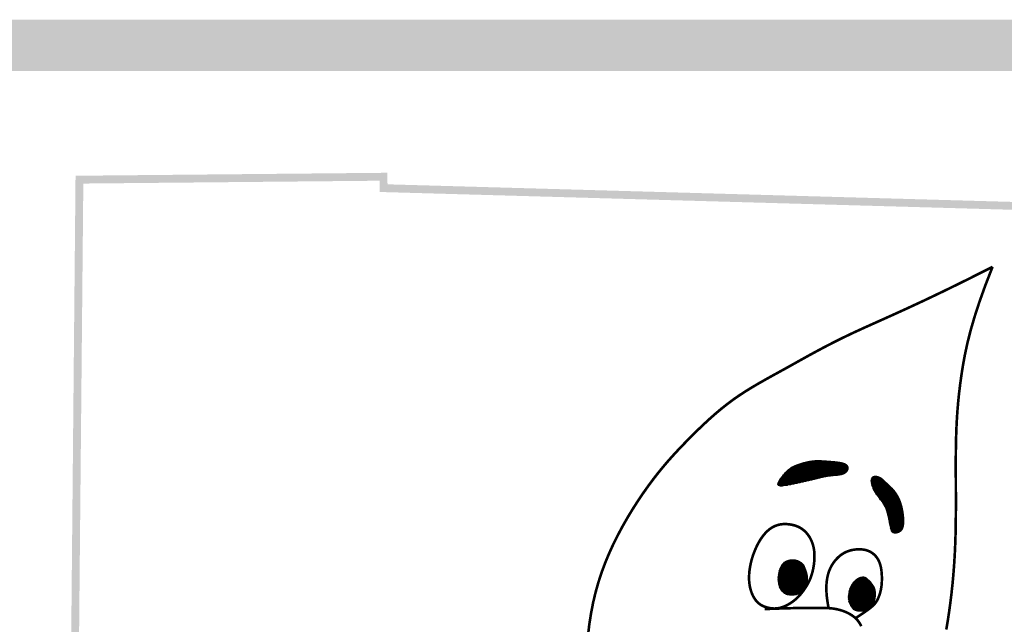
# Model space of a CAD drawing. Header units: feet. Extents: x -0.2 to 9, y 0.5 to 11.5.
# Tile 163 of 174: x 7.143 to 7.835, y 2.296 to 2.721. Entities that reach past the tile are written whole.
import ezdxf

# ---------------------------------------------------------------- set-up
doc = ezdxf.new("R2010")
doc.units = ezdxf.units.FT
doc.header["$MEASUREMENT"] = 0
for name, color, linetype in [('BELMONT-BORDER', 7, 'CONTINUOUS'), ('BORDER', 7, 'CONTINUOUS'), ('FACE', 7, 'CONTINUOUS')]:
    doc.layers.add(name, color=color, linetype=linetype)
pattern_1 = [(0, (6.0982266, 0.11635864), (0, 0.00046059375), []), (60, (6.0982266, 0.11635864), (-0.00039888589, 0.000230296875), []), (120, (6.0982266, 0.11635864), (-0.00039888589, -0.000230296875), [])]

msp = doc.modelspace()

# ---------------------------------------------------------------- hatches: boundary and pattern name
at = {"layer": 'FACE', "linetype": 'Continuous'}
h = msp.add_hatch(dxfattribs=at)
h.set_pattern_fill('NET3', color=256, scale=0.003685, style=0)
h.set_pattern_definition(pattern_1)
h.paths.add_polyline_path([(7.76458, 2.37262), (7.76442, 2.37397), (7.76422, 2.37528), (7.76398, 2.37657), (7.76372, 2.37783), (7.76343, 2.37904), (7.7631, 2.38022), (7.76275, 2.38136), (7.76238, 2.38245), (7.76197, 2.38349), (7.76154, 2.38449), (7.76108, 2.38546), (7.76058, 2.38639), (7.76003, 2.3873), (7.75944, 2.38819), (7.7588, 2.38907), (7.7581, 2.38995), (7.75735, 2.39082), (7.75655, 2.39168), (7.75572, 2.39253), (7.75488, 2.39336), (7.75405, 2.39415), (7.75324, 2.39491), (7.75248, 2.39562), (7.75176, 2.39628), (7.75112, 2.39688), (7.75053, 2.39742), (7.74998, 2.39791), (7.74947, 2.39835), (7.74896, 2.39874), (7.74845, 2.39908), (7.74792, 2.39938), (7.74736, 2.39964), (7.74676, 2.39986), (7.74613, 2.40004), (7.74548, 2.40016), (7.74484, 2.40021), (7.74423, 2.40018), (7.74365, 2.40006), (7.74314, 2.39984), (7.74271, 2.39951), (7.74237, 2.39906), (7.74212, 2.39851), (7.74197, 2.39786), (7.7419, 2.39713), (7.74192, 2.39634), (7.74202, 2.39549), (7.7422, 2.3946), (7.74245, 2.39369), (7.74278, 2.39276), (7.74317, 2.39183), (7.74361, 2.3909), (7.7441, 2.38997), (7.74463, 2.38906), (7.74518, 2.38816), (7.74575, 2.38729), (7.74634, 2.38645), (7.74692, 2.38564), (7.74749, 2.38487), (7.74806, 2.38412), (7.74862, 2.38339), (7.74915, 2.38269), (7.74967, 2.38199), (7.75015, 2.38131), (7.75061, 2.38063), (7.75103, 2.37995), (7.75141, 2.37925), (7.75177, 2.37853), (7.75211, 2.37775), (7.75243, 2.37692), (7.75274, 2.37601), (7.75303, 2.37501), (7.75333, 2.37391), (7.75362, 2.37269), (7.75391, 2.37139), (7.7542, 2.37003), (7.75448, 2.36867), (7.75475, 2.36733), (7.75502, 2.36605), (7.75528, 2.36487), (7.75553, 2.36382), (7.75577, 2.36293), (7.75601, 2.3622), (7.75627, 2.36161), (7.75655, 2.36115), (7.75688, 2.36081), (7.75726, 2.36057), (7.75771, 2.36041), (7.75825, 2.36033), (7.75888, 2.36031), (7.75957, 2.36037), (7.76031, 2.36051), (7.76106, 2.36075), (7.7618, 2.3611), (7.7625, 2.36157), (7.76314, 2.36217), (7.76368, 2.36292), (7.76411, 2.36382), (7.76442, 2.36485), (7.76464, 2.366), (7.76476, 2.36724), (7.76481, 2.36854), (7.76479, 2.36989), (7.76471, 2.37125)])
h.paths.add_polyline_path([(7.68955, 2.39534), (7.69134, 2.39573), (7.6931, 2.39612), (7.69484, 2.3965), (7.69653, 2.39688), (7.69818, 2.39725), (7.69977, 2.39762), (7.7013, 2.39798), (7.70274, 2.39832), (7.70411, 2.39866), (7.70541, 2.39898), (7.70665, 2.39928), (7.70787, 2.39956), (7.70906, 2.39981), (7.71025, 2.40004), (7.71146, 2.40023), (7.7127, 2.4004), (7.71398, 2.40053), (7.71529, 2.40064), (7.7166, 2.40075), (7.71789, 2.40087), (7.71914, 2.40102), (7.72032, 2.40122), (7.72142, 2.40148), (7.7224, 2.40183), (7.72325, 2.40226), (7.72398, 2.40277), (7.72457, 2.40335), (7.72503, 2.40396), (7.72537, 2.4046), (7.72558, 2.40525), (7.72567, 2.40588), (7.72563, 2.40648), (7.72547, 2.40704), (7.72519, 2.40755), (7.72479, 2.40802), (7.72427, 2.40844), (7.72363, 2.40882), (7.72286, 2.40916), (7.72198, 2.40945), (7.72097, 2.40972), (7.71985, 2.40994), (7.71863, 2.41013), (7.71733, 2.4103), (7.71598, 2.41044), (7.71459, 2.41056), (7.71321, 2.41068), (7.71183, 2.41078), (7.7105, 2.41087), (7.70921, 2.41097), (7.70798, 2.41106), (7.70678, 2.41113), (7.7056, 2.41118), (7.70442, 2.4112), (7.70324, 2.41118), (7.70203, 2.41111), (7.7008, 2.411), (7.69951, 2.41082), (7.6982, 2.41059), (7.69687, 2.41032), (7.69554, 2.41001), (7.69423, 2.40967), (7.69296, 2.4093), (7.69173, 2.40892), (7.69058, 2.40853), (7.6895, 2.40814), (7.6885, 2.40774), (7.68756, 2.40732), (7.68667, 2.40687), (7.68581, 2.40637), (7.68498, 2.40582), (7.68416, 2.40521), (7.68334, 2.40452), (7.68251, 2.40375), (7.68168, 2.40292), (7.68087, 2.40204), (7.68007, 2.40112), (7.67932, 2.4002), (7.67861, 2.39928), (7.67797, 2.39839), (7.67739, 2.39753), (7.67691, 2.39674), (7.67652, 2.39602), (7.67627, 2.39537), (7.67617, 2.3948), (7.67623, 2.39433), (7.67649, 2.39395), (7.67695, 2.39368), (7.67765, 2.39352), (7.6786, 2.39349), (7.67977, 2.39355), (7.68112, 2.39371), (7.68263, 2.39395), (7.68426, 2.39424), (7.68598, 2.39458), (7.68776, 2.39496)])
h = msp.add_hatch(dxfattribs=at)
h.set_pattern_fill('NET3', color=256, scale=0.003685, style=0)
h.set_pattern_definition(pattern_1)
h.paths.add_polyline_path([(7.69438, 2.33791), (7.6947, 2.33716), (7.69503, 2.33638), (7.69535, 2.33559), (7.69566, 2.33479), (7.69595, 2.33399), (7.69621, 2.33321), (7.69645, 2.33244), (7.69665, 2.33171), (7.6968, 2.33102), (7.69692, 2.33037), (7.697, 2.32976), (7.69705, 2.32918), (7.69708, 2.32864), (7.69708, 2.32814), (7.69708, 2.32766), (7.69706, 2.32722), (7.69704, 2.3268), (7.69701, 2.32641), (7.69697, 2.32604), (7.69693, 2.32568), (7.69686, 2.32534), (7.69679, 2.32499), (7.6967, 2.32465), (7.69659, 2.32431), (7.69647, 2.32395), (7.69632, 2.32359), (7.69617, 2.32322), (7.696, 2.32285), (7.69582, 2.32248), (7.69563, 2.32211), (7.69544, 2.32175), (7.69524, 2.3214), (7.69505, 2.32105), (7.69485, 2.32072), (7.69466, 2.3204), (7.69447, 2.3201), (7.69428, 2.31982), (7.69409, 2.31957), (7.69391, 2.31935), (7.69372, 2.31915), (7.69355, 2.31899), (7.69337, 2.31886), (7.6932, 2.31874), (7.69302, 2.31864), (7.69283, 2.31855), (7.69263, 2.31846), (7.69242, 2.31836), (7.6922, 2.31825), (7.69195, 2.31813), (7.69168, 2.31799), (7.69139, 2.31784), (7.69106, 2.31768), (7.6907, 2.31752), (7.6903, 2.31737), (7.68985, 2.31722), (7.68935, 2.31707), (7.6888, 2.31695), (7.68821, 2.31684), (7.68758, 2.31675), (7.68691, 2.31669), (7.68623, 2.31666), (7.68554, 2.31666), (7.68484, 2.3167), (7.68414, 2.31678), (7.68346, 2.3169), (7.68279, 2.31707), (7.68215, 2.31729), (7.68152, 2.31755), (7.68092, 2.31788), (7.68035, 2.31826), (7.67981, 2.31869), (7.67931, 2.31919), (7.67884, 2.31974), (7.67841, 2.32036), (7.67802, 2.32102), (7.67767, 2.32174), (7.67736, 2.3225), (7.6771, 2.32329), (7.67688, 2.32412), (7.67671, 2.32498), (7.67658, 2.32586), (7.6765, 2.32676), (7.67647, 2.32768), (7.67647, 2.3286), (7.67652, 2.32952), (7.6766, 2.33043), (7.67671, 2.33133), (7.67686, 2.33222), (7.67705, 2.33308), (7.67726, 2.33391), (7.67751, 2.33471), (7.67779, 2.33548), (7.6781, 2.33621), (7.67845, 2.33691), (7.67883, 2.33756), (7.67925, 2.33817), (7.6797, 2.33872), (7.6802, 2.33923), (7.68075, 2.33969), (7.68135, 2.34011), (7.68202, 2.34047), (7.68276, 2.34079), (7.68358, 2.34105), (7.68448, 2.34127), (7.68547, 2.34144), (7.68655, 2.34151), (7.6877, 2.34146), (7.68892, 2.34124), (7.69021, 2.34082), (7.69155, 2.34015), (7.69294, 2.33919)])
edge = h.paths.add_edge_path()
edge.add_line((7.72583, 2.31373), (7.72586, 2.31441))
edge.add_line((7.72586, 2.31441), (7.72588, 2.315))
edge.add_line((7.72588, 2.315), (7.72591, 2.31551))
edge.add_line((7.72591, 2.31551), (7.72594, 2.31595))
edge.add_line((7.72594, 2.31595), (7.72597, 2.31633))
edge.add_line((7.72597, 2.31633), (7.726, 2.31666))
edge.add_line((7.726, 2.31666), (7.72603, 2.31696))
edge.add_line((7.72603, 2.31696), (7.72606, 2.31723))
edge.add_line((7.72606, 2.31723), (7.72609, 2.31749))
edge.add_line((7.72609, 2.31749), (7.72613, 2.31772))
edge.add_line((7.72613, 2.31772), (7.72616, 2.31795))
edge.add_line((7.72616, 2.31795), (7.7262, 2.31816))
edge.add_line((7.7262, 2.31816), (7.72623, 2.31837))
edge.add_line((7.72623, 2.31837), (7.72627, 2.31856))
edge.add_line((7.72627, 2.31856), (7.7263, 2.31875))
edge.add_line((7.7263, 2.31875), (7.72634, 2.31894))
edge.add_line((7.72634, 2.31894), (7.72638, 2.31913))
edge.add_line((7.72638, 2.31913), (7.72642, 2.31931))
edge.add_line((7.72642, 2.31931), (7.72646, 2.31949))
edge.add_line((7.72646, 2.31949), (7.72651, 2.31966))
edge.add_line((7.72651, 2.31966), (7.72655, 2.31984))
edge.add_line((7.72655, 2.31984), (7.7266, 2.32001))
edge.add_line((7.7266, 2.32001), (7.72665, 2.32018))
edge.add_line((7.72665, 2.32018), (7.72669, 2.32034))
edge.add_line((7.72669, 2.32034), (7.72674, 2.32051))
edge.add_line((7.72674, 2.32051), (7.72679, 2.32067))
edge.add_line((7.72679, 2.32067), (7.72685, 2.32083))
edge.add_line((7.72685, 2.32083), (7.7269, 2.32099))
edge.add_line((7.7269, 2.32099), (7.72695, 2.32115))
edge.add_line((7.72695, 2.32115), (7.72701, 2.3213))
edge.add_line((7.72701, 2.3213), (7.72707, 2.32145))
edge.add_line((7.72707, 2.32145), (7.72712, 2.3216))
edge.add_line((7.72712, 2.3216), (7.72718, 2.32175))
edge.add_line((7.72718, 2.32175), (7.72724, 2.3219))
edge.add_line((7.72724, 2.3219), (7.7273, 2.32204))
edge.add_line((7.7273, 2.32204), (7.72736, 2.32218))
edge.add_line((7.72736, 2.32218), (7.72743, 2.32232))
edge.add_line((7.72743, 2.32232), (7.72749, 2.32246))
edge.add_line((7.72749, 2.32246), (7.72755, 2.3226))
edge.add_line((7.72755, 2.3226), (7.72762, 2.32273))
edge.add_line((7.72762, 2.32273), (7.72769, 2.32286))
edge.add_line((7.72769, 2.32286), (7.72775, 2.323))
edge.add_line((7.72775, 2.323), (7.72782, 2.32313))
edge.add_line((7.72782, 2.32313), (7.72789, 2.32325))
edge.add_line((7.72789, 2.32325), (7.72796, 2.32338))
edge.add_line((7.72796, 2.32338), (7.72803, 2.3235))
edge.add_line((7.72803, 2.3235), (7.7281, 2.32363))
edge.add_line((7.7281, 2.32363), (7.72817, 2.32375))
edge.add_line((7.72817, 2.32375), (7.72824, 2.32387))
edge.add_line((7.72824, 2.32387), (7.72831, 2.32399))
edge.add_line((7.72831, 2.32399), (7.72839, 2.32411))
edge.add_line((7.72839, 2.32411), (7.72846, 2.32422))
edge.add_line((7.72846, 2.32422), (7.72854, 2.32434))
edge.add_line((7.72854, 2.32434), (7.72861, 2.32445))
edge.add_line((7.72861, 2.32445), (7.72869, 2.32456))
edge.add_line((7.72869, 2.32456), (7.72876, 2.32467))
edge.add_line((7.72876, 2.32467), (7.72884, 2.32478))
edge.add_line((7.72884, 2.32478), (7.72892, 2.32489))
edge.add_line((7.72892, 2.32489), (7.729, 2.325))
edge.add_line((7.729, 2.325), (7.72907, 2.3251))
edge.add_line((7.72907, 2.3251), (7.72915, 2.32521))
edge.add_line((7.72915, 2.32521), (7.72923, 2.32531))
edge.add_line((7.72923, 2.32531), (7.72931, 2.32541))
edge.add_line((7.72931, 2.32541), (7.72939, 2.32551))
edge.add_line((7.72939, 2.32551), (7.72947, 2.32561))
edge.add_line((7.72947, 2.32561), (7.72955, 2.32571))
edge.add_line((7.72955, 2.32571), (7.72963, 2.3258))
edge.add_line((7.72963, 2.3258), (7.72971, 2.3259))
edge.add_line((7.72971, 2.3259), (7.7298, 2.32599))
edge.add_line((7.7298, 2.32599), (7.72988, 2.32609))
edge.add_line((7.72988, 2.32609), (7.72996, 2.32618))
edge.add_line((7.72996, 2.32618), (7.73004, 2.32627))
edge.add_line((7.73004, 2.32627), (7.73013, 2.32636))
edge.add_line((7.73013, 2.32636), (7.73021, 2.32645))
edge.add_line((7.73021, 2.32645), (7.73029, 2.32653))
edge.add_line((7.73029, 2.32653), (7.73038, 2.32662))
edge.add_line((7.73038, 2.32662), (7.73046, 2.3267))
edge.add_line((7.73046, 2.3267), (7.73055, 2.32678))
edge.add_line((7.73055, 2.32678), (7.73063, 2.32686))
edge.add_line((7.73063, 2.32686), (7.73071, 2.32694))
edge.add_line((7.73071, 2.32694), (7.7308, 2.32702))
edge.add_line((7.7308, 2.32702), (7.73088, 2.3271))
edge.add_line((7.73088, 2.3271), (7.73097, 2.32718))
edge.add_line((7.73097, 2.32718), (7.73105, 2.32725))
edge.add_line((7.73105, 2.32725), (7.73114, 2.32732))
edge.add_line((7.73114, 2.32732), (7.73123, 2.3274))
edge.add_line((7.73123, 2.3274), (7.73131, 2.32747))
edge.add_line((7.73131, 2.32747), (7.7314, 2.32754))
edge.add_line((7.7314, 2.32754), (7.73148, 2.3276))
edge.add_line((7.73148, 2.3276), (7.73157, 2.32767))
edge.add_line((7.73157, 2.32767), (7.73165, 2.32774))
edge.add_line((7.73165, 2.32774), (7.73174, 2.3278))
edge.add_line((7.73174, 2.3278), (7.73183, 2.32786))
edge.add_line((7.73183, 2.32786), (7.73191, 2.32793))
edge.add_line((7.73191, 2.32793), (7.732, 2.32799))
edge.add_line((7.732, 2.32799), (7.73208, 2.32804))
edge.add_line((7.73208, 2.32804), (7.73217, 2.3281))
edge.add_line((7.73217, 2.3281), (7.73225, 2.32816))
edge.add_line((7.73225, 2.32816), (7.73234, 2.32821))
edge.add_line((7.73234, 2.32821), (7.73242, 2.32826))
edge.add_line((7.73242, 2.32826), (7.73251, 2.32832))
edge.add_line((7.73251, 2.32832), (7.7326, 2.32837))
edge.add_line((7.7326, 2.32837), (7.73268, 2.32842))
edge.add_line((7.73268, 2.32842), (7.73277, 2.32846))
edge.add_line((7.73277, 2.32846), (7.73285, 2.32851))
edge.add_line((7.73285, 2.32851), (7.73293, 2.32855))
edge.add_line((7.73293, 2.32855), (7.73302, 2.3286))
edge.add_line((7.73302, 2.3286), (7.7331, 2.32864))
edge.add_line((7.7331, 2.32864), (7.73319, 2.32868))
edge.add_line((7.73319, 2.32868), (7.73327, 2.32872))
edge.add_line((7.73327, 2.32872), (7.73335, 2.32876))
edge.add_line((7.73335, 2.32876), (7.73344, 2.32879))
edge.add_line((7.73344, 2.32879), (7.73352, 2.32883))
edge.add_line((7.73352, 2.32883), (7.7336, 2.32886))
edge.add_line((7.7336, 2.32886), (7.73368, 2.3289))
edge.add_line((7.73368, 2.3289), (7.73377, 2.32893))
edge.add_line((7.73377, 2.32893), (7.73385, 2.32896))
edge.add_line((7.73385, 2.32896), (7.73393, 2.32898))
edge.add_line((7.73393, 2.32898), (7.73401, 2.32901))
edge.add_line((7.73401, 2.32901), (7.73409, 2.32904))
edge.add_line((7.73409, 2.32904), (7.73417, 2.32906))
edge.add_line((7.73417, 2.32906), (7.73425, 2.32908))
edge.add_line((7.73425, 2.32908), (7.73433, 2.3291))
edge.add_line((7.73433, 2.3291), (7.73441, 2.32912))
edge.add_line((7.73441, 2.32912), (7.73449, 2.32914))
edge.add_line((7.73449, 2.32914), (7.73457, 2.32916))
edge.add_line((7.73457, 2.32916), (7.73464, 2.32917))
edge.add_line((7.73464, 2.32917), (7.73472, 2.32919))
edge.add_line((7.73472, 2.32919), (7.7348, 2.3292))
edge.add_line((7.7348, 2.3292), (7.73487, 2.32921))
edge.add_line((7.73487, 2.32921), (7.73495, 2.32922))
edge.add_line((7.73495, 2.32922), (7.73503, 2.32923))
edge.add_line((7.73503, 2.32923), (7.7351, 2.32924))
edge.add_line((7.7351, 2.32924), (7.73517, 2.32925))
edge.add_line((7.73517, 2.32925), (7.73525, 2.32927))
edge.add_line((7.73525, 2.32927), (7.73532, 2.32928))
edge.add_line((7.73532, 2.32928), (7.73539, 2.32929))
edge.add_line((7.73539, 2.32929), (7.73546, 2.3293))
edge.add_line((7.73546, 2.3293), (7.73553, 2.32932))
edge.add_line((7.73553, 2.32932), (7.7356, 2.32933))
edge.add_line((7.7356, 2.32933), (7.73566, 2.32934))
edge.add_line((7.73566, 2.32934), (7.73573, 2.32935))
edge.add_line((7.73573, 2.32935), (7.7358, 2.32936))
edge.add_line((7.7358, 2.32936), (7.73587, 2.32937))
edge.add_line((7.73587, 2.32937), (7.73594, 2.32938))
edge.add_line((7.73594, 2.32938), (7.73601, 2.32939))
edge.add_line((7.73601, 2.32939), (7.73608, 2.32939))
edge.add_line((7.73608, 2.32939), (7.73615, 2.32939))
edge.add_line((7.73615, 2.32939), (7.73622, 2.32939))
edge.add_line((7.73622, 2.32939), (7.7363, 2.32939))
edge.add_line((7.7363, 2.32939), (7.73637, 2.32938))
edge.add_line((7.73637, 2.32938), (7.73644, 2.32938))
edge.add_line((7.73644, 2.32938), (7.73652, 2.32937))
edge.add_line((7.73652, 2.32937), (7.73659, 2.32937))
edge.add_line((7.73659, 2.32937), (7.73666, 2.32936))
edge.add_line((7.73666, 2.32936), (7.73674, 2.32935))
edge.add_line((7.73674, 2.32935), (7.73681, 2.32933))
edge.add_line((7.73681, 2.32933), (7.73688, 2.32932))
edge.add_line((7.73688, 2.32932), (7.73695, 2.3293))
edge.add_line((7.73695, 2.3293), (7.73701, 2.32928))
edge.add_line((7.73701, 2.32928), (7.73707, 2.32926))
edge.add_line((7.73707, 2.32926), (7.73713, 2.32924))
edge.add_line((7.73713, 2.32924), (7.73719, 2.32922))
edge.add_line((7.73719, 2.32922), (7.73724, 2.3292))
edge.add_line((7.73724, 2.3292), (7.7373, 2.32917))
edge.add_line((7.7373, 2.32917), (7.73735, 2.32915))
edge.add_line((7.73735, 2.32915), (7.7374, 2.32912))
edge.add_line((7.7374, 2.32912), (7.73745, 2.3291))
edge.add_line((7.73745, 2.3291), (7.7375, 2.32908))
edge.add_line((7.7375, 2.32908), (7.73756, 2.32906))
edge.add_line((7.73756, 2.32906), (7.73761, 2.32904))
edge.add_line((7.73761, 2.32904), (7.73767, 2.32902))
edge.add_line((7.73767, 2.32902), (7.73772, 2.329))
edge.add_line((7.73772, 2.329), (7.73778, 2.32898))
edge.add_line((7.73778, 2.32898), (7.73784, 2.32896))
edge.add_line((7.73784, 2.32896), (7.7379, 2.32893))
edge.add_line((7.7379, 2.32893), (7.73796, 2.32891))
edge.add_line((7.73796, 2.32891), (7.73802, 2.32888))
edge.add_line((7.73802, 2.32888), (7.73808, 2.32885))
edge.add_line((7.73808, 2.32885), (7.73815, 2.32882))
edge.add_line((7.73815, 2.32882), (7.73821, 2.32879))
edge.add_line((7.73821, 2.32879), (7.73827, 2.32875))
edge.add_line((7.73827, 2.32875), (7.73834, 2.32871))
edge.add_line((7.73834, 2.32871), (7.7384, 2.32867))
edge.add_line((7.7384, 2.32867), (7.73846, 2.32863))
edge.add_line((7.73846, 2.32863), (7.73853, 2.32859))
edge.add_line((7.73853, 2.32859), (7.73859, 2.32854))
edge.add_line((7.73859, 2.32854), (7.73865, 2.32849))
edge.add_line((7.73865, 2.32849), (7.73871, 2.32845))
edge.add_line((7.73871, 2.32845), (7.73876, 2.3284))
edge.add_line((7.73876, 2.3284), (7.73882, 2.32835))
edge.add_line((7.73882, 2.32835), (7.73888, 2.3283))
edge.add_line((7.73888, 2.3283), (7.73893, 2.32825))
edge.add_line((7.73893, 2.32825), (7.73898, 2.3282))
edge.add_line((7.73898, 2.3282), (7.73904, 2.32815))
edge.add_line((7.73904, 2.32815), (7.73909, 2.3281))
edge.add_line((7.73909, 2.3281), (7.73914, 2.32805))
edge.add_line((7.73914, 2.32805), (7.7392, 2.328))
edge.add_line((7.7392, 2.328), (7.73925, 2.32794))
edge.add_line((7.73925, 2.32794), (7.73931, 2.32789))
edge.add_line((7.73931, 2.32789), (7.73937, 2.32783))
edge.add_line((7.73937, 2.32783), (7.73943, 2.32778))
edge.add_line((7.73943, 2.32778), (7.73949, 2.32772))
edge.add_line((7.73949, 2.32772), (7.73956, 2.32765))
edge.add_line((7.73956, 2.32765), (7.73964, 2.32758))
edge.add_line((7.73964, 2.32758), (7.73972, 2.32751))
edge.add_line((7.73972, 2.32751), (7.73981, 2.32742))
edge.add_line((7.73981, 2.32742), (7.73991, 2.32734))
edge.add_line((7.73991, 2.32734), (7.74002, 2.32724))
edge.add_line((7.74002, 2.32724), (7.74014, 2.32713))
edge.add_line((7.74014, 2.32713), (7.74026, 2.32702))
edge.add_line((7.74026, 2.32702), (7.74039, 2.3269))
edge.add_line((7.74039, 2.3269), (7.74053, 2.32677))
edge.add_line((7.74053, 2.32677), (7.74067, 2.32663))
edge.add_line((7.74067, 2.32663), (7.74081, 2.32648))
edge.add_line((7.74081, 2.32648), (7.74096, 2.32633))
edge.add_line((7.74096, 2.32633), (7.74111, 2.32617))
edge.add_line((7.74111, 2.32617), (7.74126, 2.326))
edge.add_line((7.74126, 2.326), (7.74141, 2.32582))
edge.add_line((7.74141, 2.32582), (7.74156, 2.32563))
edge.add_line((7.74156, 2.32563), (7.74173, 2.32542))
edge.add_line((7.74173, 2.32542), (7.74189, 2.32521))
edge.add_line((7.74189, 2.32521), (7.74207, 2.32498))
edge.add_line((7.74207, 2.32498), (7.74226, 2.32474))
edge.add_line((7.74226, 2.32474), (7.74246, 2.32448))
edge.add_line((7.74246, 2.32448), (7.74266, 2.32421))
edge.add_line((7.74266, 2.32421), (7.74286, 2.32393))
edge.add_line((7.74286, 2.32393), (7.74307, 2.32364))
edge.add_line((7.74307, 2.32364), (7.74327, 2.32334))
edge.add_line((7.74327, 2.32334), (7.74346, 2.32305))
edge.add_line((7.74346, 2.32305), (7.74365, 2.32275))
edge.add_line((7.74365, 2.32275), (7.74381, 2.32246))
edge.add_line((7.74381, 2.32246), (7.74396, 2.32217))
edge.add_line((7.74396, 2.32217), (7.74409, 2.32188))
edge.add_line((7.74409, 2.32188), (7.7442, 2.3216))
edge.add_line((7.7442, 2.3216), (7.7443, 2.32131))
edge.add_line((7.7443, 2.32131), (7.74439, 2.32103))
edge.add_line((7.74439, 2.32103), (7.74446, 2.32075))
edge.add_line((7.74446, 2.32075), (7.74453, 2.32046))
edge.add_line((7.74453, 2.32046), (7.74459, 2.32017))
edge.add_line((7.74459, 2.32017), (7.74465, 2.31987))
edge.add_line((7.74465, 2.31987), (7.7447, 2.31957))
edge.add_line((7.7447, 2.31957), (7.74474, 2.31926))
edge.add_line((7.74474, 2.31926), (7.74478, 2.31893))
edge.add_line((7.74478, 2.31893), (7.74481, 2.31858))
edge.add_line((7.74481, 2.31858), (7.74483, 2.31822))
edge.add_line((7.74483, 2.31822), (7.74485, 2.31783))
edge.add_line((7.74485, 2.31783), (7.74485, 2.31741))
edge.add_line((7.74485, 2.31741), (7.74485, 2.31697))
edge.add_line((7.74485, 2.31697), (7.74483, 2.31651))
edge.add_line((7.74483, 2.31651), (7.7448, 2.31602))
edge.add_line((7.7448, 2.31602), (7.74476, 2.31552))
edge.add_line((7.74476, 2.31552), (7.7447, 2.31502))
edge.add_line((7.7447, 2.31502), (7.74463, 2.31451))
edge.add_line((7.74463, 2.31451), (7.74454, 2.31401))
edge.add_line((7.74454, 2.31401), (7.74443, 2.31352))
edge.add_line((7.74443, 2.31352), (7.74431, 2.31304))
edge.add_line((7.74431, 2.31304), (7.74416, 2.31257))
edge.add_line((7.74416, 2.31257), (7.744, 2.31212))
edge.add_line((7.744, 2.31212), (7.74381, 2.31169))
edge.add_line((7.74381, 2.31169), (7.74361, 2.31127))
edge.add_line((7.74361, 2.31127), (7.74338, 2.31088))
edge.add_line((7.74338, 2.31088), (7.74314, 2.3105))
edge.add_line((7.74314, 2.3105), (7.74287, 2.31014))
edge.add_line((7.74287, 2.31014), (7.74259, 2.3098))
edge.add_line((7.74259, 2.3098), (7.74229, 2.30947))
edge.add_line((7.74229, 2.30947), (7.74198, 2.30916))
edge.add_line((7.74198, 2.30916), (7.74165, 2.30886))
edge.add_line((7.74165, 2.30886), (7.74132, 2.30858))
edge.add_line((7.74132, 2.30858), (7.74097, 2.3083))
edge.add_line((7.74097, 2.3083), (7.74062, 2.30802))
edge.add_line((7.74062, 2.30802), (7.74027, 2.30775))
edge.add_line((7.74027, 2.30775), (7.73992, 2.30747))
edge.add_line((7.73992, 2.30747), (7.73957, 2.30721))
edge.add_line((7.73957, 2.30721), (7.73921, 2.30694))
edge.add_line((7.73921, 2.30694), (7.73885, 2.30669))
edge.add_line((7.73885, 2.30669), (7.73848, 2.30646))
edge.add_line((7.73848, 2.30646), (7.7381, 2.30624))
edge.add_line((7.7381, 2.30624), (7.73771, 2.30604))
edge.add_line((7.73771, 2.30604), (7.73731, 2.30588))
edge.add_line((7.73731, 2.30588), (7.73689, 2.30573))
edge.add_line((7.73689, 2.30573), (7.73646, 2.30562))
edge.add_line((7.73646, 2.30562), (7.73602, 2.30553))
edge.add_line((7.73602, 2.30553), (7.73558, 2.30547))
edge.add_line((7.73558, 2.30547), (7.73513, 2.30542))
edge.add_line((7.73513, 2.30542), (7.73467, 2.3054))
edge.add_line((7.73467, 2.3054), (7.73422, 2.3054))
edge.add_line((7.73422, 2.3054), (7.73377, 2.30541))
edge.add_line((7.73377, 2.30541), (7.73332, 2.30543))
edge.add_line((7.73332, 2.30543), (7.73289, 2.30548))
edge.add_line((7.73289, 2.30548), (7.73246, 2.30553))
edge.add_line((7.73246, 2.30553), (7.73204, 2.3056))
edge.add_line((7.73204, 2.3056), (7.73164, 2.30569))
edge.add_line((7.73164, 2.30569), (7.73125, 2.30579))
edge.add_line((7.73125, 2.30579), (7.73089, 2.3059))
edge.add_line((7.73089, 2.3059), (7.73054, 2.30603))
edge.add_line((7.73054, 2.30603), (7.73022, 2.30618))
edge.add_line((7.73022, 2.30618), (7.72992, 2.30634))
edge.add_line((7.72992, 2.30634), (7.72964, 2.30653))
edge.add_line((7.72964, 2.30653), (7.72936, 2.30675))
edge.add_line((7.72936, 2.30675), (7.72909, 2.307))
edge.add_line((7.72909, 2.307), (7.72882, 2.3073))
edge.add_line((7.72882, 2.3073), (7.72854, 2.30764))
edge.add_line((7.72854, 2.30764), (7.72825, 2.30803))
edge.add_line((7.72825, 2.30803), (7.72796, 2.30848))
edge.add_line((7.72796, 2.30848), (7.72765, 2.30899))
edge.add_line((7.72765, 2.30899), (7.72734, 2.30957))
edge.add_line((7.72734, 2.30957), (7.72703, 2.31022))
edge.add_line((7.72703, 2.31022), (7.72672, 2.31095))
edge.add_line((7.72672, 2.31095), (7.72643, 2.31176))
edge.add_line((7.72643, 2.31176), (7.72616, 2.31267))
edge.add_line((7.72616, 2.31267), (7.72591, 2.31367))

# ---------------------------------------------------------------- linework, layer by layer
at = {"layer": 'BELMONT-BORDER', "const_width": 0.00553}
msp.add_lwpolyline([(7.17789, 1.86033), (7.18493, 2.60866), (7.3988, 2.61071), (7.3989, 2.60269), (8.05111, 2.58436), (8.05116, 2.59573), (8.17148, 2.59335)], dxfattribs=at)
at = {"layer": 'BORDER', "const_width": 0.036}
msp.add_lwpolyline([(0.97265, 2.70309), (8.5, 2.70309)], dxfattribs=at)
at = {"layer": 'FACE'}
for points, const_width in [([(7.8272, 2.54737), (7.80906, 2.53823), (7.79308, 2.5304), (7.77903, 2.5237), (7.76667, 2.51797), (7.75579, 2.51303), (7.74614, 2.5087), (7.73751, 2.50483), (7.72965, 2.50123), (7.72238, 2.49776), (7.7156, 2.49439), (7.70925, 2.49112), (7.70328, 2.48795), (7.69763, 2.48487), (7.69224, 2.48188), (7.68705, 2.47898), (7.68201, 2.47617), (7.67705, 2.47344), (7.67219, 2.47077), (7.6674, 2.46811), (7.66271, 2.46544), (7.6581, 2.46273), (7.65357, 2.45995), (7.64913, 2.45706), (7.64477, 2.45404), (7.6405, 2.45085), (7.63631, 2.44752), (7.63221, 2.44406), (7.62819, 2.44051), (7.62426, 2.43689), (7.62041, 2.43322), (7.61665, 2.42952), (7.61297, 2.42582), (7.60937, 2.42214), (7.60584, 2.41843), (7.60235, 2.41466), (7.59889, 2.41078), (7.59544, 2.40674), (7.59197, 2.40249), (7.58847, 2.398), (7.58492, 2.39321), (7.5813, 2.3881), (7.57766, 2.38268), (7.57402, 2.377), (7.57043, 2.37107), (7.56693, 2.36495), (7.56357, 2.35866), (7.56037, 2.35225), (7.5574, 2.34573), (7.55467, 2.33915), (7.55219, 2.33246), (7.54997, 2.32564), (7.54799, 2.31864), (7.54627, 2.31142), (7.54481, 2.30396), (7.54359, 2.2962), (7.54262, 2.2881)], 0.00184), ([(7.8272, 2.54737), (7.82207, 2.53419), (7.81784, 2.52236), (7.8144, 2.51174), (7.81164, 2.50217), (7.80946, 2.4935), (7.80776, 2.48557), (7.80641, 2.47823), (7.80533, 2.47133), (7.80441, 2.46471), (7.80364, 2.4583), (7.803, 2.45201), (7.80248, 2.44578), (7.80207, 2.43952), (7.80176, 2.43317), (7.80155, 2.42663), (7.80141, 2.41985), (7.80135, 2.41276), (7.80135, 2.40541), (7.80137, 2.39787), (7.8014, 2.3902), (7.80142, 2.38247), (7.8014, 2.37474), (7.80133, 2.36709), (7.80119, 2.35958), (7.80095, 2.35226), (7.80062, 2.34512), (7.80019, 2.33815), (7.79967, 2.33133), (7.79906, 2.32464), (7.79836, 2.31805), (7.79757, 2.31155), (7.79669, 2.30512), (7.79573, 2.29875), (7.79469, 2.29245)], 0.00184), ([(7.71189, 2.30749), (7.71134, 2.31057), (7.71092, 2.31336), (7.71061, 2.31587), (7.71042, 2.31815), (7.71032, 2.32022), (7.7103, 2.32213), (7.71037, 2.3239), (7.7105, 2.32556), (7.71069, 2.32716), (7.71094, 2.32869), (7.71124, 2.33017), (7.71161, 2.33158), (7.71204, 2.33295), (7.71253, 2.33427), (7.71309, 2.33555), (7.71371, 2.33679), (7.7144, 2.33799), (7.71516, 2.33915), (7.71597, 2.34027), (7.71683, 2.34133), (7.71774, 2.34233), (7.71869, 2.34328), (7.71968, 2.34415), (7.7207, 2.34494), (7.72174, 2.34565), (7.72282, 2.34629), (7.72392, 2.34685), (7.72504, 2.34733), (7.72619, 2.34774), (7.72737, 2.34809), (7.72857, 2.34837), (7.72979, 2.34858), (7.73103, 2.34874), (7.73229, 2.34883), (7.73355, 2.34886), (7.7348, 2.34881), (7.73604, 2.34869), (7.73725, 2.34849), (7.73842, 2.34821), (7.73955, 2.34784), (7.74062, 2.34739), (7.74163, 2.34684), (7.74258, 2.34623), (7.74347, 2.34554), (7.74429, 2.34478), (7.74505, 2.34398), (7.74574, 2.34312), (7.74636, 2.34222), (7.74691, 2.34128), (7.74739, 2.3403), (7.7478, 2.33928), (7.74816, 2.33822), (7.74846, 2.33712), (7.74871, 2.33598), (7.74892, 2.33479), (7.74908, 2.33355), (7.74921, 2.33227), (7.7493, 2.33095), (7.74936, 2.32961), (7.74937, 2.32826), (7.74936, 2.32692), (7.7493, 2.3256), (7.74921, 2.32432), (7.74909, 2.32308), (7.74892, 2.32189), (7.74873, 2.32077), (7.7485, 2.3197), (7.74825, 2.31868), (7.74797, 2.31771), (7.74767, 2.31678), (7.74735, 2.3159), (7.74702, 2.31505), (7.74667, 2.31425), (7.7463, 2.31347), (7.74589, 2.31271), (7.74543, 2.31197), (7.74491, 2.31123), (7.74431, 2.31049), (7.74361, 2.30974), (7.74282, 2.30897), (7.74191, 2.30818), (7.74087, 2.30735), (7.73968, 2.30645), (7.73832, 2.30548), (7.73677, 2.3044), (7.73502, 2.30322), (7.73305, 2.30189), (7.73084, 2.30042)], 0.00184), ([(7.69438, 2.33791), (7.6947, 2.33716), (7.69503, 2.33638), (7.69535, 2.33559), (7.69566, 2.33479), (7.69595, 2.33399), (7.69621, 2.33321), (7.69645, 2.33244), (7.69665, 2.33171), (7.6968, 2.33102), (7.69692, 2.33037), (7.697, 2.32976), (7.69705, 2.32918), (7.69708, 2.32864), (7.69708, 2.32814), (7.69708, 2.32766), (7.69706, 2.32722), (7.69704, 2.3268), (7.69701, 2.32641), (7.69697, 2.32604), (7.69693, 2.32568), (7.69686, 2.32534), (7.69679, 2.32499), (7.6967, 2.32465), (7.69659, 2.32431), (7.69647, 2.32395), (7.69632, 2.32359), (7.69617, 2.32322), (7.696, 2.32285), (7.69582, 2.32248), (7.69563, 2.32211), (7.69544, 2.32175), (7.69524, 2.3214), (7.69505, 2.32105), (7.69485, 2.32072), (7.69466, 2.3204), (7.69447, 2.3201), (7.69428, 2.31982), (7.69409, 2.31957), (7.69391, 2.31935), (7.69372, 2.31915), (7.69355, 2.31899), (7.69337, 2.31886), (7.6932, 2.31874), (7.69302, 2.31864), (7.69283, 2.31855), (7.69263, 2.31846), (7.69242, 2.31836), (7.6922, 2.31825), (7.69195, 2.31813), (7.69168, 2.31799), (7.69139, 2.31784), (7.69106, 2.31768), (7.6907, 2.31752), (7.6903, 2.31737), (7.68985, 2.31722), (7.68935, 2.31707), (7.6888, 2.31695), (7.68821, 2.31684), (7.68758, 2.31675), (7.68691, 2.31669), (7.68623, 2.31666), (7.68554, 2.31666), (7.68484, 2.3167), (7.68414, 2.31678), (7.68346, 2.3169), (7.68279, 2.31707), (7.68215, 2.31729), (7.68152, 2.31755), (7.68092, 2.31788), (7.68035, 2.31826), (7.67981, 2.31869), (7.67931, 2.31919), (7.67884, 2.31974), (7.67841, 2.32036), (7.67802, 2.32102), (7.67767, 2.32174), (7.67736, 2.3225), (7.6771, 2.32329), (7.67688, 2.32412), (7.67671, 2.32498), (7.67658, 2.32586), (7.6765, 2.32676), (7.67647, 2.32768), (7.67647, 2.3286), (7.67652, 2.32952), (7.6766, 2.33043), (7.67671, 2.33133), (7.67686, 2.33222), (7.67705, 2.33308), (7.67726, 2.33391), (7.67751, 2.33471), (7.67779, 2.33548), (7.6781, 2.33621), (7.67845, 2.33691), (7.67883, 2.33756), (7.67925, 2.33817), (7.6797, 2.33872), (7.6802, 2.33923), (7.68075, 2.33969), (7.68135, 2.34011), (7.68202, 2.34047), (7.68276, 2.34079), (7.68358, 2.34105), (7.68448, 2.34127), (7.68547, 2.34144), (7.68655, 2.34151), (7.6877, 2.34146), (7.68892, 2.34124), (7.69021, 2.34082), (7.69155, 2.34015), (7.69294, 2.33919), (7.69438, 2.33791)], 0.000776), ([(7.72583, 2.31373), (7.72586, 2.31441), (7.72588, 2.315), (7.72591, 2.31551), (7.72594, 2.31595), (7.72597, 2.31633), (7.726, 2.31666), (7.72603, 2.31696), (7.72606, 2.31723), (7.72609, 2.31749), (7.72613, 2.31772), (7.72616, 2.31795), (7.7262, 2.31816), (7.72623, 2.31837), (7.72627, 2.31856), (7.7263, 2.31875), (7.72634, 2.31894), (7.72638, 2.31913), (7.72642, 2.31931), (7.72646, 2.31949), (7.72651, 2.31966), (7.72655, 2.31984), (7.7266, 2.32001), (7.72665, 2.32018), (7.72669, 2.32034), (7.72674, 2.32051), (7.72679, 2.32067), (7.72685, 2.32083), (7.7269, 2.32099), (7.72695, 2.32115), (7.72701, 2.3213), (7.72707, 2.32145), (7.72712, 2.3216), (7.72718, 2.32175), (7.72724, 2.3219), (7.7273, 2.32204), (7.72736, 2.32218), (7.72743, 2.32232), (7.72749, 2.32246), (7.72755, 2.3226), (7.72762, 2.32273), (7.72769, 2.32286), (7.72775, 2.323), (7.72782, 2.32313), (7.72789, 2.32325), (7.72796, 2.32338), (7.72803, 2.3235), (7.7281, 2.32363), (7.72817, 2.32375), (7.72824, 2.32387), (7.72831, 2.32399), (7.72839, 2.32411), (7.72846, 2.32422), (7.72854, 2.32434), (7.72861, 2.32445), (7.72869, 2.32456), (7.72876, 2.32467), (7.72884, 2.32478), (7.72892, 2.32489), (7.729, 2.325), (7.72907, 2.3251), (7.72915, 2.32521), (7.72923, 2.32531), (7.72931, 2.32541), (7.72939, 2.32551), (7.72947, 2.32561), (7.72955, 2.32571), (7.72963, 2.3258), (7.72971, 2.3259), (7.7298, 2.32599), (7.72988, 2.32609), (7.72996, 2.32618), (7.73004, 2.32627), (7.73013, 2.32636), (7.73021, 2.32645), (7.73029, 2.32653), (7.73038, 2.32662), (7.73046, 2.3267), (7.73055, 2.32678), (7.73063, 2.32686), (7.73071, 2.32694), (7.7308, 2.32702), (7.73088, 2.3271), (7.73097, 2.32718), (7.73105, 2.32725), (7.73114, 2.32732), (7.73123, 2.3274), (7.73131, 2.32747), (7.7314, 2.32754), (7.73148, 2.3276), (7.73157, 2.32767), (7.73165, 2.32774), (7.73174, 2.3278), (7.73183, 2.32786), (7.73191, 2.32793), (7.732, 2.32799), (7.73208, 2.32804), (7.73217, 2.3281), (7.73225, 2.32816), (7.73234, 2.32821), (7.73242, 2.32826), (7.73251, 2.32832), (7.7326, 2.32837), (7.73268, 2.32842), (7.73277, 2.32846), (7.73285, 2.32851), (7.73293, 2.32855), (7.73302, 2.3286), (7.7331, 2.32864), (7.73319, 2.32868), (7.73327, 2.32872), (7.73335, 2.32876), (7.73344, 2.32879), (7.73352, 2.32883), (7.7336, 2.32886), (7.73368, 2.3289), (7.73377, 2.32893), (7.73385, 2.32896), (7.73393, 2.32898), (7.73401, 2.32901), (7.73409, 2.32904), (7.73417, 2.32906), (7.73425, 2.32908), (7.73433, 2.3291), (7.73441, 2.32912), (7.73449, 2.32914), (7.73457, 2.32916), (7.73464, 2.32917), (7.73472, 2.32919), (7.7348, 2.3292), (7.73487, 2.32921), (7.73495, 2.32922), (7.73503, 2.32923), (7.7351, 2.32924), (7.73517, 2.32925), (7.73525, 2.32927), (7.73532, 2.32928), (7.73539, 2.32929), (7.73546, 2.3293), (7.73553, 2.32932), (7.7356, 2.32933), (7.73566, 2.32934), (7.73573, 2.32935), (7.7358, 2.32936), (7.73587, 2.32937), (7.73594, 2.32938), (7.73601, 2.32939), (7.73608, 2.32939), (7.73615, 2.32939), (7.73622, 2.32939), (7.7363, 2.32939), (7.73637, 2.32938), (7.73644, 2.32938), (7.73652, 2.32937), (7.73659, 2.32937), (7.73666, 2.32936), (7.73674, 2.32935), (7.73681, 2.32933), (7.73688, 2.32932), (7.73695, 2.3293), (7.73701, 2.32928), (7.73707, 2.32926), (7.73713, 2.32924), (7.73719, 2.32922), (7.73724, 2.3292), (7.7373, 2.32917), (7.73735, 2.32915), (7.7374, 2.32912), (7.73745, 2.3291), (7.7375, 2.32908), (7.73756, 2.32906), (7.73761, 2.32904), (7.73767, 2.32902), (7.73772, 2.329), (7.73778, 2.32898), (7.73784, 2.32896), (7.7379, 2.32893), (7.73796, 2.32891), (7.73802, 2.32888), (7.73808, 2.32885), (7.73815, 2.32882), (7.73821, 2.32879), (7.73827, 2.32875), (7.73834, 2.32871), (7.7384, 2.32867), (7.73846, 2.32863), (7.73853, 2.32859), (7.73859, 2.32854), (7.73865, 2.32849), (7.73871, 2.32845), (7.73876, 2.3284), (7.73882, 2.32835), (7.73888, 2.3283), (7.73893, 2.32825), (7.73898, 2.3282), (7.73904, 2.32815), (7.73909, 2.3281), (7.73914, 2.32805), (7.7392, 2.328), (7.73925, 2.32794), (7.73931, 2.32789), (7.73937, 2.32783), (7.73943, 2.32778), (7.73949, 2.32772), (7.73956, 2.32765), (7.73964, 2.32758), (7.73972, 2.32751), (7.73981, 2.32742), (7.73991, 2.32734), (7.74002, 2.32724), (7.74014, 2.32713), (7.74026, 2.32702), (7.74039, 2.3269), (7.74053, 2.32677), (7.74067, 2.32663), (7.74081, 2.32648), (7.74096, 2.32633), (7.74111, 2.32617), (7.74126, 2.326), (7.74141, 2.32582), (7.74156, 2.32563), (7.74173, 2.32542), (7.74189, 2.32521), (7.74207, 2.32498), (7.74226, 2.32474), (7.74246, 2.32448), (7.74266, 2.32421), (7.74286, 2.32393), (7.74307, 2.32364), (7.74327, 2.32334), (7.74346, 2.32305), (7.74365, 2.32275), (7.74381, 2.32246), (7.74396, 2.32217), (7.74409, 2.32188), (7.7442, 2.3216), (7.7443, 2.32131), (7.74439, 2.32103), (7.74446, 2.32075), (7.74453, 2.32046), (7.74459, 2.32017), (7.74465, 2.31987), (7.7447, 2.31957), (7.74474, 2.31926), (7.74478, 2.31893), (7.74481, 2.31858), (7.74483, 2.31822), (7.74485, 2.31783), (7.74485, 2.31741), (7.74485, 2.31697), (7.74483, 2.31651), (7.7448, 2.31602), (7.74476, 2.31552), (7.7447, 2.31502), (7.74463, 2.31451), (7.74454, 2.31401), (7.74443, 2.31352), (7.74431, 2.31304), (7.74416, 2.31257), (7.744, 2.31212), (7.74381, 2.31169), (7.74361, 2.31127), (7.74338, 2.31088), (7.74314, 2.3105), (7.74287, 2.31014), (7.74259, 2.3098), (7.74229, 2.30947), (7.74198, 2.30916), (7.74165, 2.30886), (7.74132, 2.30858), (7.74097, 2.3083), (7.74062, 2.30802), (7.74027, 2.30775), (7.73992, 2.30747), (7.73957, 2.30721), (7.73921, 2.30694), (7.73885, 2.30669), (7.73848, 2.30646), (7.7381, 2.30624), (7.73771, 2.30604), (7.73731, 2.30588), (7.73689, 2.30573), (7.73646, 2.30562), (7.73602, 2.30553), (7.73558, 2.30547), (7.73513, 2.30542), (7.73467, 2.3054), (7.73422, 2.3054), (7.73377, 2.30541), (7.73332, 2.30543), (7.73289, 2.30548), (7.73246, 2.30553), (7.73204, 2.3056), (7.73164, 2.30569), (7.73125, 2.30579), (7.73089, 2.3059), (7.73054, 2.30603), (7.73022, 2.30618), (7.72992, 2.30634), (7.72964, 2.30653), (7.72936, 2.30675), (7.72909, 2.307), (7.72882, 2.3073), (7.72854, 2.30764), (7.72825, 2.30803), (7.72796, 2.30848), (7.72765, 2.30899), (7.72734, 2.30957), (7.72703, 2.31022), (7.72672, 2.31095), (7.72643, 2.31176), (7.72616, 2.31267), (7.72591, 2.31367)], 0.000776), ([(7.66694, 2.30685), (7.67384, 2.30711), (7.67982, 2.30731), (7.68499, 2.30745), (7.68944, 2.30755), (7.69328, 2.30761), (7.6966, 2.30764), (7.6995, 2.30765), (7.70208, 2.30766), (7.70442, 2.30766), (7.70657, 2.30765), (7.70855, 2.30762), (7.71038, 2.30757), (7.71211, 2.30747), (7.71375, 2.30734), (7.71533, 2.30715), (7.71689, 2.30689), (7.71844, 2.30656), (7.71998, 2.30617), (7.7215, 2.3057), (7.72299, 2.30516), (7.72443, 2.30456), (7.72582, 2.30389), (7.72715, 2.30316), (7.7284, 2.30237), (7.72958, 2.30151), (7.73066, 2.30059), (7.73167, 2.2996), (7.73259, 2.29852), (7.73344, 2.29737), (7.73421, 2.29612), (7.7349, 2.29477)], 0.00184)]:
    msp.add_lwpolyline(points, dxfattribs=dict(at, const_width=const_width))
for points, const_width in [([(7.68955, 2.39534), (7.69134, 2.39573), (7.6931, 2.39612), (7.69484, 2.3965), (7.69653, 2.39688), (7.69818, 2.39725), (7.69977, 2.39762), (7.7013, 2.39798), (7.70274, 2.39832), (7.70411, 2.39866), (7.70541, 2.39898), (7.70665, 2.39928), (7.70787, 2.39956), (7.70906, 2.39981), (7.71025, 2.40004), (7.71146, 2.40023), (7.7127, 2.4004), (7.71398, 2.40053), (7.71529, 2.40064), (7.7166, 2.40075), (7.71789, 2.40087), (7.71914, 2.40102), (7.72032, 2.40122), (7.72142, 2.40148), (7.7224, 2.40183), (7.72325, 2.40226), (7.72398, 2.40277), (7.72457, 2.40335), (7.72503, 2.40396), (7.72537, 2.4046), (7.72558, 2.40525), (7.72567, 2.40588), (7.72563, 2.40648), (7.72547, 2.40704), (7.72519, 2.40755), (7.72479, 2.40802), (7.72427, 2.40844), (7.72363, 2.40882), (7.72286, 2.40916), (7.72198, 2.40945), (7.72097, 2.40972), (7.71985, 2.40994), (7.71863, 2.41013), (7.71733, 2.4103), (7.71598, 2.41044), (7.71459, 2.41056), (7.71321, 2.41068), (7.71183, 2.41078), (7.7105, 2.41087), (7.70921, 2.41097), (7.70798, 2.41106), (7.70678, 2.41113), (7.7056, 2.41118), (7.70442, 2.4112), (7.70324, 2.41118), (7.70203, 2.41111), (7.7008, 2.411), (7.69951, 2.41082), (7.6982, 2.41059), (7.69687, 2.41032), (7.69554, 2.41001), (7.69423, 2.40967), (7.69296, 2.4093), (7.69173, 2.40892), (7.69058, 2.40853), (7.6895, 2.40814), (7.6885, 2.40774), (7.68756, 2.40732), (7.68667, 2.40687), (7.68581, 2.40637), (7.68498, 2.40582), (7.68416, 2.40521), (7.68334, 2.40452), (7.68251, 2.40375), (7.68168, 2.40292), (7.68087, 2.40204), (7.68007, 2.40112), (7.67932, 2.4002), (7.67861, 2.39928), (7.67797, 2.39839), (7.67739, 2.39753), (7.67691, 2.39674), (7.67652, 2.39602), (7.67627, 2.39537), (7.67617, 2.3948), (7.67623, 2.39433), (7.67649, 2.39395), (7.67695, 2.39368), (7.67765, 2.39352), (7.6786, 2.39349), (7.67977, 2.39355), (7.68112, 2.39371), (7.68263, 2.39395), (7.68426, 2.39424), (7.68598, 2.39458), (7.68776, 2.39496)], 0.000776), ([(7.76458, 2.37262), (7.76442, 2.37397), (7.76422, 2.37528), (7.76398, 2.37657), (7.76372, 2.37783), (7.76343, 2.37904), (7.7631, 2.38022), (7.76275, 2.38136), (7.76238, 2.38245), (7.76197, 2.38349), (7.76154, 2.38449), (7.76108, 2.38546), (7.76058, 2.38639), (7.76003, 2.3873), (7.75944, 2.38819), (7.7588, 2.38907), (7.7581, 2.38995), (7.75735, 2.39082), (7.75655, 2.39168), (7.75572, 2.39253), (7.75488, 2.39336), (7.75405, 2.39415), (7.75324, 2.39491), (7.75248, 2.39562), (7.75176, 2.39628), (7.75112, 2.39688), (7.75053, 2.39742), (7.74998, 2.39791), (7.74947, 2.39835), (7.74896, 2.39874), (7.74845, 2.39908), (7.74792, 2.39938), (7.74736, 2.39964), (7.74676, 2.39986), (7.74613, 2.40004), (7.74548, 2.40016), (7.74484, 2.40021), (7.74423, 2.40018), (7.74365, 2.40006), (7.74314, 2.39984), (7.74271, 2.39951), (7.74237, 2.39906), (7.74212, 2.39851), (7.74197, 2.39786), (7.7419, 2.39713), (7.74192, 2.39634), (7.74202, 2.39549), (7.7422, 2.3946), (7.74245, 2.39369), (7.74278, 2.39276), (7.74317, 2.39183), (7.74361, 2.3909), (7.7441, 2.38997), (7.74463, 2.38906), (7.74518, 2.38816), (7.74575, 2.38729), (7.74634, 2.38645), (7.74692, 2.38564), (7.74749, 2.38487), (7.74806, 2.38412), (7.74862, 2.38339), (7.74915, 2.38269), (7.74967, 2.38199), (7.75015, 2.38131), (7.75061, 2.38063), (7.75103, 2.37995), (7.75141, 2.37925), (7.75177, 2.37853), (7.75211, 2.37775), (7.75243, 2.37692), (7.75274, 2.37601), (7.75303, 2.37501), (7.75333, 2.37391), (7.75362, 2.37269), (7.75391, 2.37139), (7.7542, 2.37003), (7.75448, 2.36867), (7.75475, 2.36733), (7.75502, 2.36605), (7.75528, 2.36487), (7.75553, 2.36382), (7.75577, 2.36293), (7.75601, 2.3622), (7.75627, 2.36161), (7.75655, 2.36115), (7.75688, 2.36081), (7.75726, 2.36057), (7.75771, 2.36041), (7.75825, 2.36033), (7.75888, 2.36031), (7.75957, 2.36037), (7.76031, 2.36051), (7.76106, 2.36075), (7.7618, 2.3611), (7.7625, 2.36157), (7.76314, 2.36217), (7.76368, 2.36292), (7.76411, 2.36382), (7.76442, 2.36485), (7.76464, 2.366), (7.76476, 2.36724), (7.76481, 2.36854), (7.76479, 2.36989), (7.76471, 2.37125)], 0.000776), ([(7.66063, 2.31307), (7.65982, 2.3142), (7.65906, 2.31548), (7.65836, 2.31688), (7.65773, 2.3184), (7.65717, 2.32003), (7.65671, 2.32176), (7.65635, 2.32358), (7.65609, 2.32548), (7.65596, 2.32746), (7.65594, 2.32949), (7.65603, 2.33157), (7.65623, 2.33369), (7.65653, 2.33583), (7.65692, 2.33797), (7.65741, 2.34012), (7.65798, 2.34224), (7.65864, 2.34434), (7.65937, 2.3464), (7.66017, 2.3484), (7.66103, 2.35034), (7.66194, 2.35221), (7.66291, 2.35398), (7.66392, 2.35566), (7.66497, 2.35722), (7.66605, 2.35866), (7.66717, 2.35998), (7.66831, 2.36118), (7.66948, 2.36225), (7.67068, 2.36321), (7.67191, 2.36404), (7.67317, 2.36475), (7.67445, 2.36533), (7.67576, 2.3658), (7.67709, 2.36616), (7.67843, 2.36641), (7.67979, 2.36655), (7.68115, 2.3666), (7.68252, 2.36656), (7.68388, 2.36644), (7.68524, 2.36625), (7.68659, 2.36598), (7.68791, 2.36563), (7.68922, 2.3652), (7.6905, 2.36468), (7.69175, 2.36405), (7.69296, 2.36332), (7.69413, 2.36246), (7.69525, 2.36149), (7.69632, 2.36038), (7.69732, 2.35915), (7.69826, 2.35781), (7.69911, 2.35635), (7.69986, 2.35479), (7.70051, 2.35314), (7.70105, 2.3514), (7.70146, 2.34959), (7.70174, 2.3477), (7.7019, 2.34577), (7.70195, 2.34382), (7.70189, 2.34186), (7.70175, 2.33993), (7.70153, 2.33804), (7.70125, 2.33623), (7.70092, 2.3345), (7.70054, 2.33289), (7.70012, 2.33138), (7.69966, 2.32996), (7.69916, 2.32861), (7.69862, 2.32733), (7.69804, 2.32609), (7.69742, 2.3249), (7.69676, 2.32373), (7.69606, 2.32257), (7.69533, 2.32143), (7.69456, 2.32031), (7.69376, 2.31921), (7.69294, 2.31815), (7.69209, 2.31713), (7.69121, 2.31615), (7.69032, 2.31523), (7.68941, 2.31435), (7.68849, 2.31353), (7.68755, 2.31277), (7.68661, 2.31205), (7.68567, 2.31139), (7.68472, 2.31078), (7.68378, 2.31022), (7.68285, 2.30971), (7.68192, 2.30924), (7.681, 2.30882), (7.68009, 2.30845), (7.67918, 2.30813), (7.67827, 2.30786), (7.67736, 2.30763), (7.67645, 2.30746), (7.67553, 2.30734), (7.6746, 2.30727), (7.67367, 2.30724), (7.67273, 2.30727), (7.67179, 2.30735), (7.67084, 2.30748), (7.66989, 2.30765), (7.66893, 2.30787), (7.66798, 2.30814), (7.66701, 2.30847), (7.66606, 2.30885), (7.6651, 2.3093), (7.66416, 2.30983), (7.66324, 2.31047), (7.66234, 2.31121), (7.66147, 2.31207)], 0.00184)]:
    msp.add_lwpolyline(points, close=True, dxfattribs=dict(at, const_width=const_width))

doc.saveas('drawing.dxf')
